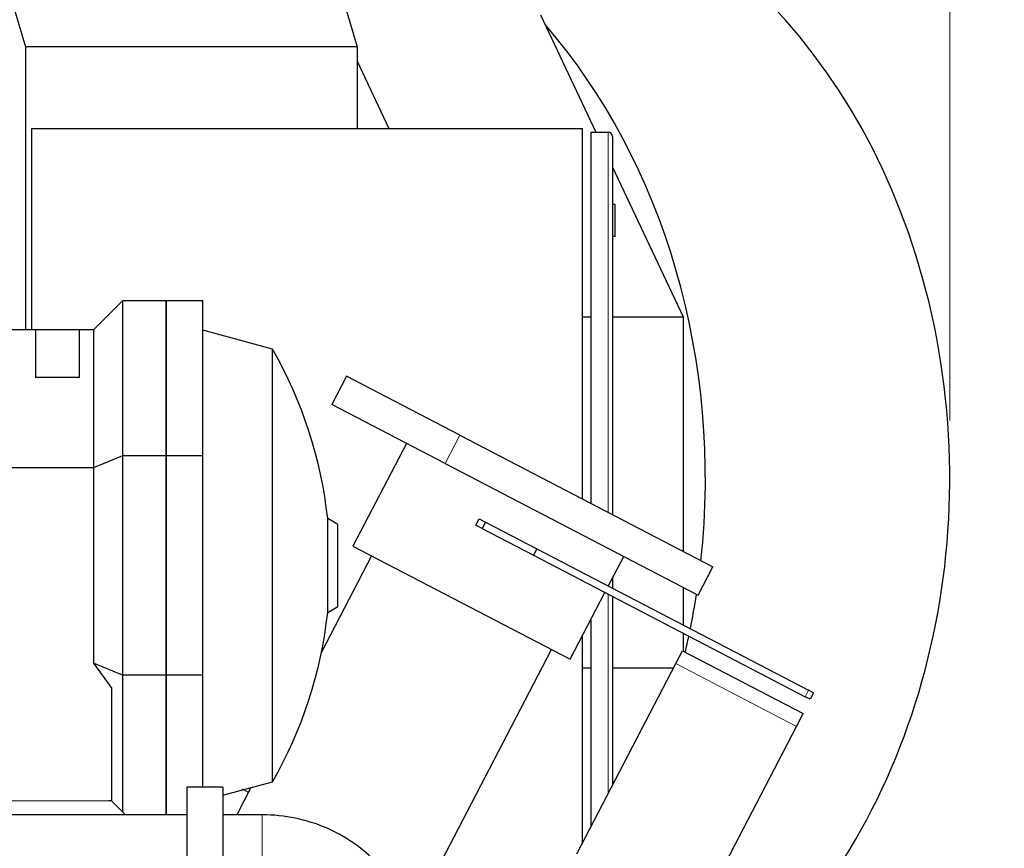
# Model space of a CAD drawing. Header units: inches. Extents: x 0 to 23760, y -13 to 16800.
# Tile 186 of 247: x 12583 to 13262, y 14257 to 14828. Entities that reach past the tile are written whole.
import ezdxf

# ---------------------------------------------------------------- set-up
doc = ezdxf.new("R2010")
doc.units = ezdxf.units.IN
doc.layers.add('1', color=7, linetype='Continuous', true_color=0xffffff)
doc.layers.add('254', color=7, linetype='Continuous', true_color=0xffffff)
doc.styles.add('latin_extended', font='simplex.shx')
doc.dimstyles.get("Standard").update_dxf_attribs({"dimtxt": 0.18, "dimasz": 0.18, "dimexe": 0.18, "dimexo": 0.0625, "dimgap": 0.09, "dimtad": 0, "dimtih": 1, "dimtoh": 1, "dimdec": 4, "dimzin": 0, "dimdsep": 46, "dimtxsty": 'Standard', "dimcen": 0.09, "dimadec": 0, "dimazin": 0, "dimtfac": 1, "dimtdec": 4, "dimtofl": 0, "dimtmove": 0, "dimatfit": 3, "dimfxl": 1, "dimtolj": 1, "dimtzin": 0, "dimarcsym": 0})

# ---------------------------------------------------------------- blocks, each defined once
blk = doc.blocks.new('_U8')
at = {"layer": '254', "color": 3, "linetype": 'Continuous', "lineweight": 13, "transparency": 16777216}
for p, q in [((12354.9, 15061.81), (13765.07, 15061.81)), ((13725.07, 14921.81), (13725.07, 11210.8)), ((11813.99, 11070.8), (13765.07, 11070.8))]:
    blk.add_line(p, q, dxfattribs=at)
at = {"layer": '254', "color": 3, "transparency": 16777216}
for points in [[(13748.4, 14921.81), (13701.73, 14921.81), (13725.07, 15061.81)], [(13701.73, 11210.8), (13748.4, 11210.8), (13725.07, 11070.8)]]:
    blk.add_solid(points, dxfattribs=at)
at = {"layer": 'Defpoints', "color": 0, "transparency": 16777216}
for p in [(12314.9, 15061.81), (11773.99, 11070.8), (13725.07, 11070.8)]:
    blk.add_point(p, dxfattribs=at)
at = {"layer": '254', "color": 2, "lineweight": 13, "transparency": 16777216, "insert": (13515.07, 12849.63), "char_height": 140, "attachment_point": 1, "rotation": 90, "style": 'latin_extended'}
blk.add_mtext('\\A1;3991', dxfattribs=at)

msp = doc.modelspace()

# ---------------------------------------------------------------- linework, layer by layer
at = {"layer": '1', "color": 2, "linetype": 'Continuous', "lineweight": 25}
for p, q in [((12528.752, 15004.024), (12586.699, 14809.668)), ((12757.609, 15004.024), (12815.556, 14809.668)), ((12941.964, 14831.764), (12980.258, 14750.794)), ((12815.556, 14809.668), (12586.699, 14809.668)), ((12586.699, 14809.668), (12586.699, 14614.276)), ((12815.556, 14809.668), (12815.556, 14753.291)), ((12815.557, 14799.654), (12837.482, 14753.294)), ((12591.074, 14614.271), (12591.074, 14753.296)), ((12591.074, 14753.296), (12971.074, 14753.296)), ((12971.074, 14497.596), (12971.074, 14753.296)), ((12976.699, 14750.796), (12988.699, 14750.796)), ((12976.699, 14750.796), (12976.699, 14494.67)), ((12991.699, 14747.796), (12991.699, 14486.859)), ((12991.697, 14726.607), (13040.497, 14623.422)), ((12993.699, 14700.796), (12991.699, 14700.796)), ((12993.699, 14678.796), (12993.699, 14700.796)), ((12993.699, 14678.796), (12991.699, 14678.796)), ((12653.653, 14634.281), (12633.653, 14614.281)), ((12683.653, 14634.281), (12653.653, 14634.281)), ((12653.653, 14634.281), (12653.653, 14527.375)), ((12683.653, 14634.281), (12683.653, 14527.375)), ((12683.653, 14527.375), (12683.653, 14634.281)), ((12708.953, 14634.281), (12683.653, 14634.281)), ((12708.953, 14527.375), (12708.953, 14634.281)), ((12971.072, 14623.422), (12976.698, 14623.422)), ((12991.698, 14623.422), (13040.497, 14623.422)), ((13040.497, 14623.422), (13040.497, 14461.469)), ((12593.653, 14614.281), (12424.704, 14614.281)), ((12623.653, 14614.281), (12593.653, 14614.281)), ((12593.653, 14614.281), (12593.653, 14581.591)), ((12623.653, 14614.281), (12623.653, 14581.591)), ((12633.653, 14614.281), (12623.653, 14614.281)), ((12633.653, 14614.281), (12633.653, 14519.091)), ((12757.211, 14600.996), (12708.953, 14614.143)), ((12757.211, 14302.566), (12757.211, 14600.996)), ((12623.653, 14581.591), (12593.653, 14581.591)), ((12808.302, 14582.341), (12798.143, 14562.827)), ((12886.33, 14541.722), (12808.302, 14582.341)), ((12876.171, 14522.208), (12798.143, 14562.827)), ((12886.33, 14541.722), (13061.1, 14450.743)), ((12849.589, 14536.044), (12812.65, 14465.084)), ((12653.653, 14527.375), (12633.653, 14519.091)), ((12683.653, 14527.375), (12653.653, 14527.375)), ((12653.653, 14527.375), (12653.653, 14376.187)), ((12708.953, 14527.375), (12683.653, 14527.375)), ((12683.653, 14527.375), (12683.653, 14376.187)), ((12683.653, 14376.187), (12683.653, 14527.375)), ((12708.953, 14376.187), (12708.953, 14527.375)), ((12876.171, 14522.208), (13050.941, 14431.228)), ((12633.653, 14519.091), (12424.704, 14519.091)), ((12633.653, 14519.091), (12633.653, 14384.471)), ((12802.253, 14480.072), (12795.201, 14484.143)), ((12795.201, 14419.419), (12795.201, 14484.143)), ((12802.253, 14423.49), (12802.253, 14480.072)), ((12897.421, 14479.579), (12899.73, 14484.014)), ((12901.856, 14477.27), (12897.421, 14479.579)), ((12899.73, 14484.014), (12904.165, 14481.705)), ((12904.165, 14481.705), (12901.856, 14477.27)), ((12904.165, 14481.705), (12939.645, 14463.236)), ((12901.856, 14477.27), (12937.337, 14458.8)), ((12812.65, 14465.084), (12962.555, 14387.049)), ((12939.645, 14463.236), (12937.337, 14458.8)), ((12937.337, 14458.8), (13124.755, 14361.237)), ((12939.645, 14463.236), (13127.064, 14365.672)), ((12825.511, 14458.388), (12790.923, 14391.945)), ((12988.874, 14437.608), (12999.494, 14458.009)), ((13050.941, 14431.228), (13061.1, 14450.743)), ((12991.699, 14443.033), (12991.699, 14436.129)), ((12962.555, 14387.049), (12986.565, 14433.173)), ((13040.497, 14436.669), (13040.497, 14410.736)), ((12991.699, 14430.495), (12991.699, 14300.1)), ((12795.201, 14419.419), (12802.253, 14423.49)), ((12976.699, 14414.213), (12976.699, 14271.287)), ((13040.497, 14405.1), (13040.497, 14392.7)), ((12971.074, 14260.484), (12971.074, 14403.409)), ((12849.189, 14200.677), (12949.692, 14393.743)), ((13035.412, 14384.071), (13040.029, 14392.941)), ((13040.029, 14392.941), (13123.408, 14349.537)), ((12633.653, 14384.471), (12646.153, 14366.793)), ((12653.653, 14376.187), (12633.653, 14384.471)), ((12967.073, 14252.793), (13035.412, 14384.071)), ((12971.072, 14381.17), (12976.698, 14381.17)), ((12991.698, 14381.17), (13033.9, 14381.17)), ((12683.653, 14376.187), (12653.653, 14376.187)), ((12653.653, 14376.187), (12653.653, 14281.781)), ((12708.953, 14376.187), (12683.653, 14376.187)), ((12683.653, 14376.187), (12683.653, 14279.781)), ((12683.653, 14279.781), (12683.653, 14376.187)), ((12708.953, 14298.782), (12708.953, 14376.187)), ((12646.153, 14289.281), (12646.153, 14366.793)), ((13130.353, 14363.96), (13127.064, 14365.672)), ((13130.353, 14363.96), (13128.044, 14359.525)), ((13128.044, 14359.525), (13124.755, 14361.237)), ((13118.791, 14340.666), (13123.408, 14349.537)), ((13050.452, 14209.389), (13118.791, 14340.666)), ((12722.953, 14293.233), (12757.211, 14302.566)), ((12697.952, 14298.781), (12697.952, 14228.781)), ((12722.952, 14298.781), (12697.952, 14298.781)), ((12722.952, 14298.781), (12722.952, 14228.781)), ((12742.279, 14298.501), (12732.535, 14279.782)), ((12646.153, 14289.281), (12646.06, 14289.281)), ((12697.952, 14279.781), (12294.952, 14279.781)), ((12749.953, 14279.781), (12722.952, 14279.781))]:
    msp.add_line(p, q, dxfattribs=at)
at = {"layer": '1', "color": 110, "linetype": 'Continuous', "lineweight": 13}
for p, q in [((12988.699, 14488.422), (12988.699, 14750.796)), ((12876.171, 14522.208), (12886.33, 14541.722)), ((12988.699, 14294.342), (12988.699, 14432.051)), ((13035.412, 14384.071), (13118.791, 14340.666)), ((13124.755, 14361.237), (13127.064, 14365.672)), ((12749.953, 14279.781), (12749.953, 14237.781))]:
    msp.add_line(p, q, dxfattribs=at)
at = {"layer": '1', "color": 2, "linetype": 'Continuous', "lineweight": 25}
for centre, radius, start, end in [((12988.699, 14747.796), 3, 0, 90), ((12496.951, 14451.781), 300, 6.192775, 29.826997), ((12496.951, 14451.781), 300, 330.173003, 353.807225)]:
    msp.add_arc(centre, radius, start, end, dxfattribs=at)
for centre, start_param, end_param in [((12871.843, 14511.796), 3.7273749, 6.1900612), ((12703.212, 14511.796), 4.580184, 5.5269241), ((12703.212, 14511.796), 4.4692007, 4.5255974), ((12703.212, 14511.796), 4.4302375, 4.4570068)]:
    msp.add_ellipse(centre, major_axis=(0, 430.5), ratio=0.819152, start_param=start_param, end_param=end_param, dxfattribs=at)
at = {"layer": '1', "color": 110, "linetype": 'Continuous', "lineweight": 13}
for points, degree in [([(12740.592, 14295.207), (12739.02, 14296.065), (12737.448, 14296.921), (12735.874, 14297.775)], 3), ([(12574, 14289.281), (12610.676, 14289.281)], 1), ([(12610.676, 14289.281), (12628.416, 14289.281)], 1)]:
    msp.add_open_spline(points, degree=degree, dxfattribs=at)
for points, knots in [([(12637.285, 14289.281), (12634.409, 14289.281), (12631.452, 14289.281), (12628.496, 14289.281), (12628.416, 14289.281)], [0, 0, 0, 0, 0.9730791, 1, 1, 1, 1]), ([(12641.72, 14289.281), (12640.281, 14289.281), (12638.803, 14289.281), (12637.325, 14289.281), (12637.285, 14289.281)], [0, 0, 0, 0, 0.9730774, 1, 1, 1, 1]), ([(12643.938, 14289.281), (12643.22, 14289.281), (12642.48, 14289.281), (12641.74, 14289.281), (12641.72, 14289.281)], [0, 0, 0, 0, 0.9730813, 1, 1, 1, 1])]:
    msp.add_open_spline(points, degree=3, knots=knots, dxfattribs=at)
at = {"layer": '1', "color": 2, "linetype": 'Continuous', "lineweight": 25}
for points, knots in [([(12645.046, 14289.281), (12644.684, 14289.281), (12644.316, 14289.281), (12643.948, 14289.281), (12643.938, 14289.281)], [0, 0, 0, 0, 0.973122, 1, 1, 1, 1]), ([(12645.591, 14289.281), (12645.417, 14289.281), (12645.234, 14289.281), (12645.051, 14289.281), (12645.046, 14289.281)], [0, 0, 0, 0, 0.9721488, 1, 1, 1, 1]), ([(12645.897, 14289.281), (12645.892, 14289.281), (12645.79, 14289.281), (12645.691, 14289.281), (12645.596, 14289.281), (12645.591, 14289.281)], [0, 0, 0, 0, 0.0518336, 0.9426811, 1, 1, 1, 1]), ([(12850.953, 14191.495), (12850.778, 14201.361), (12847.97, 14216.021), (12838.472, 14234.881), (12827.408, 14248.882), (12812.639, 14261.38), (12794.286, 14271.484), (12772.867, 14278.129), (12757.788, 14279.715), (12749.953, 14279.781)], [0, 0, 0, 0, 0.2041653, 0.3200096, 0.4423084, 0.5714457, 0.7080001, 0.8524571, 1, 1, 1, 1])]:
    msp.add_open_spline(points, degree=3, knots=knots, dxfattribs=at)
for points, degree in [([(12646.067, 14289.281), (12646.02, 14289.281), (12645.958, 14289.281), (12645.897, 14289.281)], 3), ([(12646.061, 14289.281), (12646.137, 14289.281), (12646.153, 14289.281)], 2), ([(12655.654, 14279.78), (12650.903, 14284.53), (12646.153, 14289.281)], 2)]:
    msp.add_open_spline(points, degree=degree, dxfattribs=at)
at = {"layer": '254', "color": 3, "linetype": 'Continuous', "lineweight": 13}
msp.add_line((13224.488, 14551.796), (13224.488, 15501.805), dxfattribs=at)

# ---------------------------------------------------------------- dimensions: what is measured, and where the dimension line sits
at = {"layer": '254', "color": 2, "linetype": 'Continuous', "lineweight": 13}
dim = msp.add_linear_dim(base=(13725.068, 11070.796), p1=(12314.901, 15061.805), p2=(11773.993, 11070.796), angle=90, dimstyle='Standard', override={"dimscale": 40, "dimtxt": 3.5, "dimasz": 3.5, "dimexe": 1, "dimexo": 1, "dimgap": 1.75, "dimtad": 1, "dimtih": 0, "dimtoh": 0, "dimdec": 0, "dimlfac": 1, "dimzin": 8, "dimdsep": 46, "dimlunit": 2, "dimtxsty": 'latin_extended', "dimsah": 1, "dimse1": 0, "dimse2": 0, "dimsd1": 0, "dimsd2": 0, "dimclrd": 3, "dimclre": 3, "dimclrt": 2, "dimtol": 0, "dimtm": -0.1, "dimtfac": 0.714286, "dimtdec": 3, "dimtofl": 1, "dimtmove": 0, "dimtzin": 8, "dimlwd": 13, "dimlwe": 13}, dxfattribs=at)
dim.commit()
dim.dimension.update_dxf_attribs({"geometry": '_U8', "text_midpoint": (13725.068, 13066.301), "dimtype": 160})

doc.saveas('drawing.dxf')
